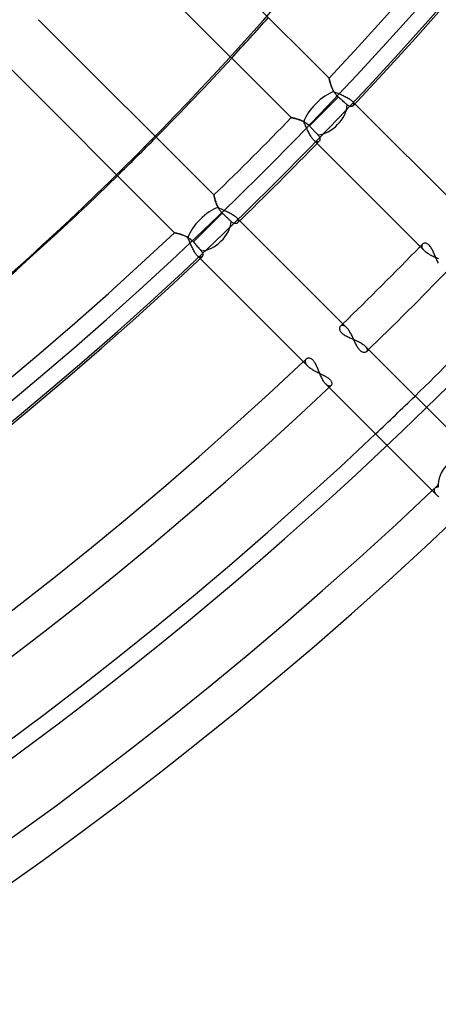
# Model space of a CAD drawing. Header units: millimetres. Extents: x -288 to 288, y -288 to 288.
# Tile 42 of 58: x 145 to 171, y -212 to -151. Entities that reach past the tile are written whole.
import ezdxf

# ---------------------------------------------------------------- set-up
doc = ezdxf.new("R2010")
doc.units = ezdxf.units.MM
doc.layers.add('MAIN-1', color=7, linetype='Continuous')
doc.layers.add('MAIN-2', color=7, linetype='Continuous')

msp = doc.modelspace()

# ---------------------------------------------------------------- linework, layer by layer
at = {"layer": 'MAIN-1'}
for p, q in [((163.729, -154.141), (152.857, -143.269)), ((150.518, -145.724), (161.386, -156.592)), ((156.592, -161.386), (145.724, -150.518)), ((143.269, -152.857), (154.141, -163.729)), ((163.729, -154.142), (163.729, -154.141)), ((163.73, -154.147), (163.729, -154.142)), ((163.732, -154.156), (163.73, -154.147)), ((163.735, -154.167), (163.732, -154.156)), ((163.738, -154.182), (163.735, -154.167)), ((163.742, -154.2), (163.738, -154.182)), ((163.746, -154.22), (163.742, -154.2)), ((163.752, -154.244), (163.746, -154.22)), ((163.758, -154.27), (163.752, -154.244)), ((163.765, -154.298), (163.758, -154.27)), ((163.772, -154.329), (163.765, -154.298)), ((163.781, -154.362), (163.772, -154.329)), ((163.79, -154.397), (163.781, -154.362)), ((163.8, -154.434), (163.79, -154.397)), ((163.811, -154.472), (163.8, -154.434)), ((163.823, -154.512), (163.811, -154.472)), ((163.836, -154.553), (163.823, -154.512)), ((163.85, -154.594), (163.836, -154.553)), ((163.865, -154.637), (163.85, -154.594)), ((163.881, -154.681), (163.865, -154.637)), ((163.898, -154.725), (163.881, -154.681)), ((163.916, -154.769), (163.898, -154.725)), ((163.936, -154.813), (163.916, -154.769)), ((163.957, -154.858), (163.936, -154.813)), ((163.979, -154.903), (163.957, -154.858)), ((164.003, -154.947), (163.979, -154.903)), ((164.029, -154.991), (164.003, -154.947)), ((164.056, -155.035), (164.029, -154.991)), ((164.085, -155.079), (164.056, -155.035)), ((164.117, -155.122), (164.085, -155.079)), ((164.297, -155.315), (163.402, -156.21)), ((164.15, -155.163), (164.117, -155.122)), ((164.184, -155.204), (164.15, -155.163)), ((164.22, -155.242), (164.184, -155.204)), ((164.258, -155.279), (164.22, -155.242)), ((164.297, -155.315), (164.258, -155.279)), ((164.356, -155.366), (164.297, -155.315)), ((164.415, -155.417), (164.356, -155.366)), ((164.472, -155.467), (164.415, -155.417)), ((164.527, -155.514), (164.472, -155.467)), ((164.579, -155.559), (164.527, -155.514)), ((164.63, -155.604), (164.579, -155.559)), ((164.682, -155.649), (164.63, -155.604)), ((164.731, -155.692), (164.682, -155.649)), ((163.402, -156.21), (162.508, -157.104)), ((164.778, -155.732), (164.731, -155.692)), ((164.82, -155.77), (164.778, -155.732)), ((164.859, -155.803), (164.82, -155.77)), ((164.889, -155.827), (164.859, -155.803)), ((164.918, -155.848), (164.889, -155.827)), ((164.946, -155.865), (164.918, -155.848)), ((164.975, -155.879), (164.946, -155.865)), ((165.002, -155.889), (164.975, -155.879)), ((165.029, -155.897), (165.002, -155.889)), ((165.055, -155.902), (165.029, -155.897)), ((165.08, -155.905), (165.055, -155.902)), ((165.105, -155.905), (165.08, -155.905)), ((165.127, -155.902), (165.105, -155.905)), ((165.149, -155.897), (165.127, -155.902)), ((165.169, -155.89), (165.149, -155.897)), ((165.187, -155.881), (165.169, -155.89)), ((165.203, -155.87), (165.187, -155.881)), ((165.217, -155.857), (165.203, -155.87)), ((171.984, -162.395), (165.328, -155.739)), ((161.386, -156.592), (161.388, -156.592)), ((161.388, -156.592), (161.394, -156.593)), ((161.394, -156.593), (161.403, -156.595)), ((161.403, -156.595), (161.417, -156.598)), ((161.417, -156.598), (161.433, -156.601)), ((161.433, -156.601), (161.454, -156.606)), ((161.454, -156.606), (161.478, -156.611)), ((161.478, -156.611), (161.505, -156.617)), ((161.505, -156.617), (161.534, -156.623)), ((161.534, -156.623), (161.567, -156.631)), ((161.567, -156.631), (161.602, -156.639)), ((161.602, -156.639), (161.64, -156.649)), ((161.64, -156.649), (161.679, -156.659)), ((161.679, -156.659), (161.721, -156.671)), ((161.721, -156.671), (161.764, -156.684)), ((161.764, -156.684), (161.808, -156.697)), ((161.808, -156.697), (161.854, -156.712)), ((161.854, -156.712), (161.901, -156.729)), ((161.901, -156.729), (161.948, -156.746)), ((161.948, -156.746), (161.995, -156.765)), ((161.995, -156.765), (162.044, -156.786)), ((162.044, -156.786), (162.092, -156.808)), ((162.092, -156.808), (162.141, -156.833)), ((162.141, -156.833), (162.189, -156.859)), ((162.189, -156.859), (162.238, -156.887)), ((162.238, -156.887), (162.286, -156.918)), ((162.286, -156.918), (162.333, -156.951)), ((162.333, -156.951), (162.38, -156.986)), ((162.38, -156.986), (162.424, -157.024)), ((162.424, -157.024), (162.467, -157.063)), ((162.467, -157.063), (162.508, -157.104)), ((162.508, -157.104), (162.547, -157.145)), ((162.547, -157.145), (162.587, -157.187)), ((162.587, -157.187), (162.627, -157.229)), ((162.627, -157.229), (162.667, -157.271)), ((162.667, -157.271), (162.706, -157.312)), ((162.706, -157.312), (162.743, -157.352)), ((162.743, -157.352), (162.779, -157.389)), ((162.779, -157.389), (162.814, -157.426)), ((162.814, -157.426), (162.849, -157.463)), ((162.849, -157.463), (162.884, -157.5)), ((162.884, -157.5), (162.919, -157.536)), ((162.919, -157.536), (162.952, -157.571)), ((162.952, -157.571), (162.984, -157.604)), ((162.984, -157.604), (163.013, -157.635)), ((163.013, -157.635), (163.041, -157.664)), ((163.041, -157.664), (163.068, -157.695)), ((163.068, -157.695), (163.092, -157.726)), ((163.092, -157.726), (163.112, -157.757)), ((163.112, -157.757), (163.129, -157.788)), ((163.126, -158.042), (163.113, -158.058)), ((163.138, -158.023), (163.126, -158.042)), ((163.129, -157.788), (163.142, -157.818)), ((163.147, -158.003), (163.138, -158.023)), ((163.142, -157.818), (163.152, -157.848)), ((163.155, -157.981), (163.147, -158.003)), ((163.152, -157.848), (163.158, -157.877)), ((163.159, -157.957), (163.155, -157.981)), ((163.158, -157.877), (163.161, -157.905)), ((163.162, -157.932), (163.159, -157.957)), ((163.161, -157.905), (163.162, -157.932)), ((162.984, -158.19), (169.612, -164.818)), ((156.592, -161.388), (156.592, -161.386)), ((156.593, -161.392), (156.592, -161.388)), ((156.595, -161.4), (156.593, -161.392)), ((156.597, -161.41), (156.595, -161.4)), ((156.599, -161.424), (156.597, -161.41)), ((156.603, -161.44), (156.599, -161.424)), ((156.607, -161.459), (156.603, -161.44)), ((156.611, -161.481), (156.607, -161.459)), ((156.617, -161.505), (156.611, -161.481)), ((156.622, -161.531), (156.617, -161.505)), ((156.629, -161.56), (156.622, -161.531)), ((156.636, -161.59), (156.629, -161.56)), ((156.644, -161.622), (156.636, -161.59)), ((156.653, -161.657), (156.644, -161.622)), ((156.663, -161.693), (156.653, -161.657)), ((156.674, -161.73), (156.663, -161.693)), ((156.685, -161.768), (156.674, -161.73)), ((156.697, -161.808), (156.685, -161.768)), ((156.711, -161.849), (156.697, -161.808)), ((156.725, -161.89), (156.711, -161.849)), ((156.74, -161.932), (156.725, -161.89)), ((156.757, -161.974), (156.74, -161.932)), ((156.774, -162.017), (156.757, -161.974)), ((156.793, -162.06), (156.774, -162.017)), ((156.813, -162.103), (156.793, -162.06)), ((156.835, -162.146), (156.813, -162.103)), ((156.858, -162.188), (156.835, -162.146)), ((156.883, -162.231), (156.858, -162.188)), ((156.91, -162.273), (156.883, -162.231)), ((156.938, -162.315), (156.91, -162.273)), ((156.968, -162.356), (156.938, -162.315)), ((157, -162.396), (156.968, -162.356)), ((157.033, -162.435), (157, -162.396)), ((157.104, -162.508), (156.21, -163.402)), ((157.068, -162.472), (157.033, -162.435)), ((157.104, -162.508), (157.068, -162.472)), ((157.136, -162.539), (157.104, -162.508)), ((157.169, -162.57), (157.136, -162.539)), ((157.202, -162.602), (157.169, -162.57)), ((157.236, -162.633), (157.202, -162.602)), ((157.269, -162.665), (157.236, -162.633)), ((157.301, -162.696), (157.269, -162.665)), ((157.333, -162.726), (157.301, -162.696)), ((157.364, -162.755), (157.333, -162.726)), ((157.393, -162.783), (157.364, -162.755)), ((157.422, -162.81), (157.393, -162.783)), ((157.451, -162.838), (157.422, -162.81)), ((157.481, -162.866), (157.451, -162.838)), ((157.51, -162.894), (157.481, -162.866)), ((157.538, -162.921), (157.51, -162.894)), ((157.566, -162.947), (157.538, -162.921)), ((157.592, -162.972), (157.566, -162.947)), ((157.618, -162.996), (157.592, -162.972)), ((157.642, -163.019), (157.618, -162.996)), ((164.818, -169.612), (158.19, -162.984)), ((156.21, -163.402), (155.315, -164.297)), ((157.664, -163.041), (157.642, -163.019)), ((157.695, -163.068), (157.664, -163.041)), ((157.726, -163.092), (157.695, -163.068)), ((157.757, -163.112), (157.726, -163.092)), ((157.787, -163.128), (157.757, -163.112)), ((157.817, -163.141), (157.787, -163.128)), ((157.847, -163.151), (157.817, -163.141)), ((157.875, -163.158), (157.847, -163.151)), ((157.903, -163.161), (157.875, -163.158)), ((157.93, -163.162), (157.903, -163.161)), ((157.955, -163.16), (157.93, -163.162)), ((157.98, -163.155), (157.955, -163.16)), ((158.002, -163.148), (157.98, -163.155)), ((158.023, -163.138), (158.002, -163.148)), ((158.041, -163.127), (158.023, -163.138)), ((158.058, -163.113), (158.041, -163.127)), ((154.141, -163.729), (154.143, -163.729)), ((154.143, -163.729), (154.149, -163.731)), ((154.149, -163.731), (154.159, -163.733)), ((154.159, -163.733), (154.174, -163.736)), ((154.174, -163.736), (154.192, -163.74)), ((154.192, -163.74), (154.214, -163.745)), ((154.214, -163.745), (154.24, -163.751)), ((154.24, -163.751), (154.269, -163.758)), ((154.269, -163.758), (154.301, -163.765)), ((154.301, -163.765), (154.336, -163.774)), ((154.336, -163.774), (154.374, -163.784)), ((154.374, -163.784), (154.414, -163.795)), ((154.414, -163.795), (154.457, -163.807)), ((154.457, -163.807), (154.501, -163.82)), ((154.501, -163.82), (154.546, -163.834)), ((154.546, -163.834), (154.594, -163.849)), ((154.594, -163.849), (154.642, -163.866)), ((154.642, -163.866), (154.69, -163.884)), ((154.69, -163.884), (154.74, -163.904)), ((154.74, -163.904), (154.79, -163.925)), ((154.79, -163.925), (154.84, -163.948)), ((154.84, -163.948), (154.891, -163.973)), ((154.891, -163.973), (154.941, -164)), ((154.941, -164), (154.992, -164.029)), ((154.992, -164.029), (155.042, -164.06)), ((155.042, -164.06), (155.091, -164.094)), ((155.091, -164.094), (155.14, -164.131)), ((155.14, -164.131), (155.186, -164.169)), ((155.186, -164.169), (155.231, -164.21)), ((155.231, -164.21), (155.274, -164.253)), ((155.274, -164.253), (155.315, -164.297)), ((155.315, -164.297), (155.366, -164.356)), ((155.366, -164.356), (155.417, -164.415)), ((155.417, -164.415), (155.467, -164.472)), ((155.467, -164.472), (155.514, -164.527)), ((155.514, -164.527), (155.559, -164.579)), ((155.559, -164.579), (155.604, -164.63)), ((155.604, -164.63), (155.649, -164.682)), ((155.649, -164.682), (155.692, -164.731)), ((155.692, -164.731), (155.732, -164.778)), ((155.732, -164.778), (155.77, -164.82)), ((155.77, -164.82), (155.803, -164.859)), ((169.612, -164.818), (169.649, -164.853)), ((155.739, -165.328), (162.395, -171.984)), ((155.803, -164.859), (155.827, -164.889)), ((155.827, -164.889), (155.848, -164.918)), ((155.848, -164.918), (155.865, -164.947)), ((155.869, -165.203), (155.857, -165.217)), ((155.865, -164.947), (155.879, -164.976)), ((155.88, -165.188), (155.869, -165.203)), ((155.879, -164.976), (155.89, -165.004)), ((155.889, -165.17), (155.88, -165.188)), ((155.897, -165.15), (155.889, -165.17)), ((155.89, -165.004), (155.898, -165.031)), ((155.902, -165.129), (155.897, -165.15)), ((155.898, -165.031), (155.903, -165.057)), ((155.904, -165.107), (155.902, -165.129)), ((155.903, -165.057), (155.905, -165.083)), ((155.905, -165.083), (155.904, -165.107)), ((169.649, -164.853), (169.69, -164.888)), ((169.69, -164.888), (169.734, -164.922)), ((169.734, -164.922), (169.783, -164.957)), ((169.783, -164.957), (169.834, -164.991)), ((169.834, -164.991), (169.888, -165.024)), ((169.888, -165.024), (169.944, -165.057)), ((169.944, -165.057), (170.003, -165.089)), ((170.003, -165.089), (170.063, -165.121)), ((170.063, -165.121), (170.124, -165.152)), ((170.124, -165.152), (170.187, -165.183)), ((170.187, -165.183), (170.251, -165.213)), ((170.251, -165.213), (170.315, -165.243)), ((170.315, -165.243), (170.379, -165.272)), ((170.379, -165.272), (170.443, -165.302)), ((170.443, -165.302), (170.506, -165.331)), ((164.853, -169.65), (164.818, -169.612)), ((164.888, -169.691), (164.853, -169.65)), ((164.923, -169.736), (164.888, -169.691)), ((164.958, -169.785), (164.923, -169.736)), ((164.993, -169.837), (164.958, -169.785)), ((165.026, -169.891), (164.993, -169.837)), ((165.059, -169.948), (165.026, -169.891)), ((165.092, -170.007), (165.059, -169.948)), ((165.123, -170.067), (165.092, -170.007)), ((165.155, -170.13), (165.123, -170.067)), ((165.185, -170.193), (165.155, -170.13)), ((165.216, -170.257), (165.185, -170.193)), ((165.245, -170.321), (165.216, -170.257)), ((165.275, -170.385), (165.245, -170.321)), ((165.304, -170.449), (165.275, -170.385)), ((165.334, -170.513), (165.304, -170.449)), ((165.363, -170.575), (165.334, -170.513)), ((165.393, -170.636), (165.363, -170.575)), ((165.423, -170.696), (165.393, -170.636)), ((165.454, -170.753), (165.423, -170.696)), ((165.485, -170.809), (165.454, -170.753)), ((165.517, -170.861), (165.485, -170.809)), ((165.55, -170.91), (165.517, -170.861)), ((165.584, -170.954), (165.55, -170.91)), ((165.618, -170.995), (165.584, -170.954)), ((165.653, -171.031), (165.618, -170.995)), ((165.689, -171.063), (165.653, -171.031)), ((165.725, -171.09), (165.689, -171.063)), ((165.76, -171.111), (165.725, -171.09)), ((165.796, -171.128), (165.76, -171.111)), ((165.83, -171.141), (165.796, -171.128)), ((165.863, -171.149), (165.83, -171.141)), ((165.895, -171.153), (165.863, -171.149)), ((165.926, -171.153), (165.895, -171.153)), ((165.955, -171.15), (165.926, -171.153)), ((165.982, -171.143), (165.955, -171.15)), ((166.007, -171.133), (165.982, -171.143)), ((166.029, -171.12), (166.007, -171.133)), ((166.049, -171.104), (166.029, -171.12)), ((172.809, -177.603), (166.181, -170.976)), ((162.395, -171.984), (162.433, -172.02)), ((162.433, -172.02), (162.475, -172.056)), ((162.475, -172.056), (162.52, -172.091)), ((162.52, -172.091), (162.569, -172.127)), ((162.569, -172.127), (162.62, -172.162)), ((162.62, -172.162), (162.674, -172.196)), ((162.674, -172.196), (162.73, -172.23)), ((162.73, -172.23), (162.788, -172.263)), ((162.788, -172.263), (162.848, -172.295)), ((162.848, -172.295), (162.908, -172.327)), ((162.908, -172.327), (162.97, -172.359)), ((162.97, -172.359), (163.032, -172.39)), ((163.032, -172.39), (163.095, -172.421)), ((163.095, -172.421), (163.157, -172.451)), ((163.157, -172.451), (163.219, -172.481)), ((163.219, -172.481), (163.281, -172.511)), ((163.281, -172.511), (163.341, -172.542)), ((163.341, -172.542), (163.401, -172.572)), ((163.401, -172.572), (163.459, -172.603)), ((163.459, -172.603), (163.515, -172.634)), ((163.515, -172.634), (163.568, -172.666)), ((163.568, -172.666), (163.619, -172.699)), ((163.619, -172.699), (163.666, -172.732)), ((163.666, -172.732), (163.709, -172.765)), ((163.709, -172.765), (163.748, -172.799)), ((163.733, -173.321), (170.387, -179.976)), ((163.748, -172.799), (163.783, -172.834)), ((163.783, -172.834), (163.814, -172.869)), ((163.814, -172.869), (163.84, -172.905)), ((163.84, -172.905), (163.86, -172.939)), ((163.866, -173.193), (163.851, -173.21)), ((163.86, -172.939), (163.877, -172.974)), ((163.879, -173.173), (163.866, -173.193)), ((163.877, -172.974), (163.888, -173.007)), ((163.889, -173.151), (163.879, -173.173)), ((163.888, -173.007), (163.896, -173.039)), ((163.896, -173.126), (163.889, -173.151)), ((163.896, -173.039), (163.9, -173.07)), ((163.899, -173.099), (163.896, -173.126)), ((163.9, -173.07), (163.899, -173.099)), ((170.387, -179.976), (170.419, -180.006)), ((170.419, -180.006), (170.454, -180.037)), ((170.454, -180.037), (170.492, -180.067)), ((170.492, -180.067), (170.532, -180.098))]:
    msp.add_line(p, q, dxfattribs=at)
for radius, start, end in [(224.87, 316.72776, 0), (227.13, 316.66995, 0), (224.87, 314.13622, 315.8638), (227.13, 314.09829, 315.90167), (224.87, 226.72778, 313.27226), (236.17, 314.17753, 315.82243), (227.13, 226.66997, 313.33007), (238.43, 314.14092, 315.85904), (242.5, 314.19901, 315.801), (236.17, 226.6451, 313.35493), (238.43, 226.59044, 313.40959), (242.5, 226.60213, 313.39785), (247.47, 226.56993, 313.43005), (249.73, 226.47253, 313.52745)]:
    msp.add_arc((0, 0), radius, start, end, dxfattribs=at)
for centre, major_axis, ratio, start_param, end_param in [((-39.614, 55.024), (-169.237, 232.935), 0.809017, -3.009242, -2.980289), ((163.402, -156.21), (1.199, 1.199), 0.697531, -2.429504, -0.679451), ((-39.614, 55.024), (-169.237, 232.935), 0.809017, -3.141593, -3.023736), ((156.21, -163.402), (1.199, 1.199), 0.697531, -2.462141, -0.712089)]:
    msp.add_ellipse(centre, major_axis=major_axis, ratio=ratio, start_param=start_param, end_param=end_param, dxfattribs=at)
at = {"layer": 'MAIN-2'}
for p, q in [((163.729, -154.141), (163.729, -154.143)), ((163.729, -154.143), (163.731, -154.15)), ((163.731, -154.15), (163.733, -154.161)), ((163.733, -154.161), (163.736, -154.176)), ((163.736, -154.176), (163.741, -154.195)), ((163.741, -154.195), (163.746, -154.219)), ((163.746, -154.219), (163.752, -154.246)), ((163.752, -154.246), (163.759, -154.276)), ((163.759, -154.276), (163.768, -154.31)), ((163.768, -154.31), (163.777, -154.347)), ((163.777, -154.347), (163.787, -154.387)), ((163.787, -154.387), (163.799, -154.429)), ((163.799, -154.429), (163.811, -154.473)), ((163.811, -154.473), (163.825, -154.519)), ((163.825, -154.519), (163.841, -154.567)), ((163.841, -154.567), (163.857, -154.616)), ((163.857, -154.616), (163.875, -154.666)), ((163.875, -154.666), (163.894, -154.716)), ((163.894, -154.716), (163.915, -154.767)), ((163.915, -154.767), (163.938, -154.819)), ((163.938, -154.819), (163.963, -154.871)), ((163.963, -154.871), (163.99, -154.923)), ((163.99, -154.923), (164.019, -154.975)), ((164.019, -154.975), (164.08, -155.002)), ((164.08, -155.002), (164.143, -155.029)), ((164.143, -155.029), (164.208, -155.055)), ((164.208, -155.055), (164.273, -155.082)), ((164.273, -155.082), (164.34, -155.109)), ((164.34, -155.109), (164.407, -155.136)), ((164.407, -155.136), (164.474, -155.164)), ((164.474, -155.164), (164.542, -155.193)), ((164.542, -155.193), (164.608, -155.222)), ((164.608, -155.222), (164.673, -155.252)), ((164.673, -155.252), (164.736, -155.282)), ((164.736, -155.282), (164.797, -155.314)), ((164.797, -155.314), (164.856, -155.346)), ((164.856, -155.346), (164.912, -155.378)), ((164.912, -155.378), (164.964, -155.411)), ((164.964, -155.411), (165.013, -155.445)), ((165.013, -155.445), (165.058, -155.479)), ((165.058, -155.479), (165.099, -155.513)), ((165.099, -155.513), (165.135, -155.547)), ((165.328, -155.739), (165.135, -155.547)), ((165.135, -155.547), (165.159, -155.572)), ((165.159, -155.572), (165.18, -155.597)), ((165.18, -155.597), (165.198, -155.621)), ((165.198, -155.621), (165.214, -155.645)), ((165.214, -155.645), (165.227, -155.669)), ((165.227, -155.669), (165.237, -155.692)), ((165.229, -155.843), (165.217, -155.857)), ((165.238, -155.828), (165.229, -155.843)), ((165.237, -155.692), (165.245, -155.714)), ((165.245, -155.812), (165.238, -155.828)), ((165.245, -155.714), (165.25, -155.735)), ((165.249, -155.794), (165.245, -155.812)), ((165.252, -155.776), (165.249, -155.794)), ((165.25, -155.735), (165.252, -155.756)), ((165.252, -155.756), (165.252, -155.776)), ((161.389, -156.593), (161.386, -156.592)), ((161.398, -156.594), (161.389, -156.593)), ((161.412, -156.597), (161.398, -156.594)), ((161.432, -156.601), (161.412, -156.597)), ((161.458, -156.606), (161.432, -156.601)), ((161.488, -156.613), (161.458, -156.606)), ((161.523, -156.621), (161.488, -156.613)), ((161.563, -156.63), (161.523, -156.621)), ((161.606, -156.64), (161.563, -156.63)), ((161.652, -156.652), (161.606, -156.64)), ((161.702, -156.666), (161.652, -156.652)), ((161.755, -156.681), (161.702, -156.666)), ((161.81, -156.698), (161.755, -156.681)), ((161.866, -156.717), (161.81, -156.698)), ((161.924, -156.737), (161.866, -156.717)), ((161.983, -156.76), (161.924, -156.737)), ((162.042, -156.785), (161.983, -156.76)), ((162.102, -156.813), (162.042, -156.785)), ((162.161, -156.843), (162.102, -156.813)), ((162.19, -156.904), (162.161, -156.843)), ((162.219, -156.967), (162.19, -156.904)), ((162.247, -157.031), (162.219, -156.967)), ((162.276, -157.096), (162.247, -157.031)), ((162.304, -157.162), (162.276, -157.096)), ((162.333, -157.229), (162.304, -157.162)), ((162.363, -157.296), (162.333, -157.229)), ((162.393, -157.363), (162.363, -157.296)), ((162.424, -157.43), (162.393, -157.363)), ((162.456, -157.496), (162.424, -157.43)), ((162.488, -157.56), (162.456, -157.496)), ((162.521, -157.622), (162.488, -157.56)), ((162.555, -157.682), (162.521, -157.622)), ((162.589, -157.74), (162.555, -157.682)), ((162.624, -157.794), (162.589, -157.74)), ((162.659, -157.845), (162.624, -157.794)), ((162.695, -157.892), (162.659, -157.845)), ((162.731, -157.934), (162.695, -157.892)), ((162.767, -157.972), (162.731, -157.934)), ((162.767, -157.972), (162.984, -158.19)), ((162.795, -157.999), (162.767, -157.972)), ((162.823, -158.023), (162.795, -157.999)), ((162.851, -158.044), (162.823, -158.023)), ((162.878, -158.061), (162.851, -158.044)), ((162.904, -158.075), (162.878, -158.061)), ((162.93, -158.086), (162.904, -158.075)), ((162.955, -158.094), (162.93, -158.086)), ((162.979, -158.099), (162.955, -158.094)), ((163.002, -158.101), (162.979, -158.099)), ((163.024, -158.101), (163.002, -158.101)), ((163.045, -158.097), (163.024, -158.101)), ((163.064, -158.091), (163.045, -158.097)), ((163.082, -158.082), (163.064, -158.091)), ((163.098, -158.071), (163.082, -158.082)), ((163.113, -158.058), (163.098, -158.071)), ((156.592, -161.386), (156.592, -161.389)), ((156.592, -161.389), (156.594, -161.398)), ((156.594, -161.398), (156.597, -161.412)), ((156.597, -161.412), (156.601, -161.432)), ((156.601, -161.432), (156.606, -161.458)), ((156.606, -161.458), (156.613, -161.488)), ((156.613, -161.488), (156.621, -161.523)), ((156.621, -161.523), (156.63, -161.562)), ((156.63, -161.562), (156.64, -161.605)), ((156.64, -161.605), (156.652, -161.652)), ((156.652, -161.652), (156.666, -161.702)), ((156.666, -161.702), (156.681, -161.755)), ((156.681, -161.755), (156.698, -161.81)), ((156.698, -161.81), (156.716, -161.866)), ((156.716, -161.866), (156.737, -161.924)), ((156.737, -161.924), (156.76, -161.982)), ((156.76, -161.982), (156.785, -162.041)), ((156.785, -162.041), (156.813, -162.101)), ((156.813, -162.101), (156.843, -162.161)), ((156.843, -162.161), (156.904, -162.19)), ((156.904, -162.19), (156.966, -162.218)), ((156.966, -162.218), (157.029, -162.247)), ((157.029, -162.247), (157.094, -162.275)), ((157.094, -162.275), (157.16, -162.304)), ((157.16, -162.304), (157.227, -162.333)), ((157.227, -162.333), (157.294, -162.362)), ((157.294, -162.362), (157.361, -162.392)), ((157.361, -162.392), (157.428, -162.423)), ((157.428, -162.423), (157.494, -162.455)), ((157.494, -162.455), (157.558, -162.487)), ((157.558, -162.487), (157.621, -162.52)), ((157.621, -162.52), (157.681, -162.554)), ((157.681, -162.554), (157.738, -162.588)), ((157.738, -162.588), (157.793, -162.623)), ((157.793, -162.623), (157.844, -162.659)), ((157.844, -162.659), (157.891, -162.695)), ((157.891, -162.695), (157.934, -162.73)), ((157.934, -162.73), (157.972, -162.767)), ((158.19, -162.984), (157.972, -162.767)), ((157.972, -162.767), (157.994, -162.789)), ((157.994, -162.789), (158.013, -162.811)), ((158.013, -162.811), (158.031, -162.833)), ((158.031, -162.833), (158.047, -162.855)), ((158.047, -162.855), (158.06, -162.876)), ((158.06, -162.876), (158.072, -162.897)), ((158.072, -162.897), (158.081, -162.918)), ((158.081, -162.918), (158.089, -162.938)), ((158.089, -162.938), (158.095, -162.957)), ((158.095, -162.957), (158.099, -162.976)), ((158.099, -162.976), (158.101, -162.995)), ((158.101, -163.012), (158.1, -163.029)), ((158.101, -162.995), (158.101, -163.012)), ((158.069, -163.101), (158.058, -163.113)), ((158.078, -163.089), (158.069, -163.101)), ((158.086, -163.075), (158.078, -163.089)), ((158.092, -163.061), (158.086, -163.075)), ((158.097, -163.045), (158.092, -163.061)), ((158.1, -163.029), (158.097, -163.045)), ((154.143, -163.729), (154.141, -163.729)), ((154.15, -163.731), (154.143, -163.729)), ((154.161, -163.733), (154.15, -163.731)), ((154.176, -163.737), (154.161, -163.733)), ((154.196, -163.741), (154.176, -163.737)), ((154.219, -163.746), (154.196, -163.741)), ((154.247, -163.752), (154.219, -163.746)), ((154.277, -163.76), (154.247, -163.752)), ((154.311, -163.768), (154.277, -163.76)), ((154.348, -163.777), (154.311, -163.768)), ((154.388, -163.787), (154.348, -163.777)), ((154.43, -163.799), (154.388, -163.787)), ((154.474, -163.812), (154.43, -163.799)), ((154.52, -163.826), (154.474, -163.812)), ((154.568, -163.841), (154.52, -163.826)), ((154.617, -163.858), (154.568, -163.841)), ((154.667, -163.876), (154.617, -163.858)), ((154.718, -163.895), (154.667, -163.876)), ((154.769, -163.916), (154.718, -163.895)), ((154.82, -163.939), (154.769, -163.916)), ((154.872, -163.964), (154.82, -163.939)), ((154.924, -163.99), (154.872, -163.964)), ((154.975, -164.019), (154.924, -163.99)), ((155.002, -164.081), (154.975, -164.019)), ((155.029, -164.144), (155.002, -164.081)), ((155.055, -164.208), (155.029, -164.144)), ((155.082, -164.274), (155.055, -164.208)), ((155.109, -164.341), (155.082, -164.274)), ((155.137, -164.408), (155.109, -164.341)), ((155.165, -164.475), (155.137, -164.408)), ((155.193, -164.542), (155.165, -164.475)), ((155.222, -164.608), (155.193, -164.542)), ((155.252, -164.673), (155.222, -164.608)), ((155.283, -164.736), (155.252, -164.673)), ((155.314, -164.798), (155.283, -164.736)), ((155.346, -164.856), (155.314, -164.798)), ((169.474, -164.537), (169.473, -164.561)), ((169.473, -164.561), (169.475, -164.586)), ((169.477, -164.514), (169.474, -164.537)), ((169.475, -164.586), (169.48, -164.613)), ((169.484, -164.492), (169.477, -164.514)), ((169.48, -164.613), (169.489, -164.64)), ((169.494, -164.472), (169.484, -164.492)), ((169.489, -164.64), (169.501, -164.668)), ((169.505, -164.453), (169.494, -164.472)), ((169.501, -164.668), (169.516, -164.697)), ((169.52, -164.436), (169.505, -164.453)), ((169.516, -164.697), (169.535, -164.727)), ((169.54, -164.419), (169.52, -164.436)), ((169.535, -164.727), (169.557, -164.757)), ((169.562, -164.404), (169.54, -164.419)), ((169.557, -164.757), (169.583, -164.787)), ((169.587, -164.392), (169.562, -164.404)), ((169.583, -164.787), (169.612, -164.818)), ((169.615, -164.383), (169.587, -164.392)), ((169.645, -164.378), (169.615, -164.383)), ((169.677, -164.376), (169.645, -164.378)), ((169.71, -164.379), (169.677, -164.376)), ((169.745, -164.385), (169.71, -164.379)), ((169.78, -164.397), (169.745, -164.385)), ((169.816, -164.413), (169.78, -164.397)), ((169.853, -164.435), (169.816, -164.413)), ((169.89, -164.461), (169.853, -164.435)), ((169.926, -164.494), (169.89, -164.461)), ((169.961, -164.53), (169.926, -164.494)), ((169.995, -164.572), (169.961, -164.53)), ((170.029, -164.618), (169.995, -164.572)), ((170.062, -164.669), (170.029, -164.618)), ((170.093, -164.722), (170.062, -164.669)), ((170.124, -164.779), (170.093, -164.722)), ((170.153, -164.838), (170.124, -164.779)), ((170.182, -164.899), (170.153, -164.838)), ((155.379, -164.912), (155.346, -164.856)), ((155.412, -164.965), (155.379, -164.912)), ((155.445, -165.013), (155.412, -164.965)), ((155.479, -165.058), (155.445, -165.013)), ((155.513, -165.099), (155.479, -165.058)), ((155.547, -165.135), (155.513, -165.099)), ((155.547, -165.135), (155.739, -165.328)), ((155.572, -165.159), (155.547, -165.135)), ((155.597, -165.18), (155.572, -165.159)), ((155.621, -165.198), (155.597, -165.18)), ((155.645, -165.214), (155.621, -165.198)), ((155.669, -165.227), (155.645, -165.214)), ((155.692, -165.237), (155.669, -165.227)), ((155.714, -165.245), (155.692, -165.237)), ((155.735, -165.25), (155.714, -165.245)), ((155.756, -165.252), (155.735, -165.25)), ((155.776, -165.252), (155.756, -165.252)), ((155.794, -165.249), (155.776, -165.252)), ((155.812, -165.245), (155.794, -165.249)), ((155.828, -165.238), (155.812, -165.245)), ((155.843, -165.228), (155.828, -165.238)), ((155.857, -165.217), (155.843, -165.228)), ((170.211, -164.961), (170.182, -164.899)), ((170.239, -165.025), (170.211, -164.961)), ((170.268, -165.09), (170.239, -165.025)), ((170.296, -165.156), (170.268, -165.09)), ((170.325, -165.222), (170.296, -165.156)), ((170.355, -165.289), (170.325, -165.222)), ((170.385, -165.356), (170.355, -165.289)), ((170.416, -165.423), (170.385, -165.356)), ((170.447, -165.488), (170.416, -165.423)), ((170.48, -165.552), (170.447, -165.488)), ((170.512, -165.615), (170.48, -165.552)), ((164.378, -169.647), (164.376, -169.679)), ((164.376, -169.679), (164.379, -169.712)), ((164.383, -169.617), (164.378, -169.647)), ((164.379, -169.712), (164.386, -169.746)), ((164.391, -169.589), (164.383, -169.617)), ((164.403, -169.563), (164.391, -169.589)), ((164.418, -169.54), (164.403, -169.563)), ((164.436, -169.52), (164.418, -169.54)), ((164.45, -169.508), (164.436, -169.52)), ((164.464, -169.498), (164.45, -169.508)), ((164.479, -169.49), (164.464, -169.498)), ((164.495, -169.483), (164.479, -169.49)), ((164.513, -169.478), (164.495, -169.483)), ((164.531, -169.474), (164.513, -169.478)), ((164.55, -169.473), (164.531, -169.474)), ((164.569, -169.473), (164.55, -169.473)), ((164.59, -169.475), (164.569, -169.473)), ((164.61, -169.48), (164.59, -169.475)), ((164.632, -169.486), (164.61, -169.48)), ((164.654, -169.494), (164.632, -169.486)), ((164.676, -169.505), (164.654, -169.494)), ((164.699, -169.517), (164.676, -169.505)), ((164.723, -169.532), (164.699, -169.517)), ((164.746, -169.549), (164.723, -169.532)), ((164.77, -169.568), (164.746, -169.549)), ((164.794, -169.589), (164.77, -169.568)), ((164.818, -169.612), (164.794, -169.589)), ((164.386, -169.746), (164.397, -169.781)), ((164.397, -169.781), (164.413, -169.816)), ((164.413, -169.816), (164.434, -169.852)), ((164.434, -169.852), (164.46, -169.889)), ((164.46, -169.889), (164.492, -169.925)), ((164.492, -169.925), (164.529, -169.96)), ((164.529, -169.96), (164.57, -169.994)), ((164.57, -169.994), (164.615, -170.027)), ((164.615, -170.027), (164.665, -170.059)), ((164.665, -170.059), (164.718, -170.091)), ((164.718, -170.091), (164.774, -170.121)), ((164.774, -170.121), (164.833, -170.151)), ((164.833, -170.151), (164.893, -170.18)), ((164.893, -170.18), (164.955, -170.208)), ((164.955, -170.208), (165.018, -170.236)), ((165.018, -170.236), (165.083, -170.265)), ((165.083, -170.265), (165.149, -170.293)), ((165.149, -170.293), (165.216, -170.323)), ((165.216, -170.323), (165.283, -170.352)), ((165.283, -170.352), (165.351, -170.382)), ((165.351, -170.382), (165.418, -170.413)), ((165.418, -170.413), (165.484, -170.445)), ((165.484, -170.445), (165.548, -170.477)), ((165.548, -170.477), (165.611, -170.51)), ((165.611, -170.51), (165.671, -170.544)), ((165.671, -170.544), (165.729, -170.578)), ((165.729, -170.578), (165.783, -170.614)), ((165.783, -170.614), (165.835, -170.649)), ((165.835, -170.649), (165.882, -170.685)), ((165.882, -170.685), (165.925, -170.721)), ((165.925, -170.721), (165.963, -170.757)), ((166.181, -170.976), (165.963, -170.757)), ((165.963, -170.757), (165.985, -170.78)), ((165.985, -170.78), (166.004, -170.802)), ((166.004, -170.802), (166.022, -170.824)), ((166.022, -170.824), (166.037, -170.846)), ((166.037, -170.846), (166.051, -170.867)), ((166.051, -170.867), (166.063, -170.888)), ((166.063, -170.888), (166.072, -170.909)), ((166.072, -170.909), (166.08, -170.929)), ((166.08, -170.929), (166.086, -170.948)), ((166.086, -170.948), (166.09, -170.967)), ((162.321, -171.548), (162.301, -171.565)), ((162.344, -171.534), (162.321, -171.548)), ((162.369, -171.523), (162.344, -171.534)), ((162.396, -171.514), (162.369, -171.523)), ((162.424, -171.508), (162.396, -171.514)), ((162.454, -171.505), (162.424, -171.508)), ((162.485, -171.506), (162.454, -171.505)), ((162.516, -171.51), (162.485, -171.506)), ((162.549, -171.517), (162.516, -171.51)), ((162.582, -171.529), (162.549, -171.517)), ((162.616, -171.544), (162.582, -171.529)), ((162.65, -171.564), (162.616, -171.544)), ((162.684, -171.589), (162.65, -171.564)), ((166.059, -171.093), (166.049, -171.104)), ((166.069, -171.08), (166.059, -171.093)), ((166.077, -171.067), (166.069, -171.08)), ((166.083, -171.052), (166.077, -171.067)), ((166.088, -171.037), (166.083, -171.052)), ((166.091, -171.021), (166.088, -171.037)), ((166.09, -170.967), (166.092, -170.986)), ((166.092, -171.004), (166.091, -171.021)), ((166.092, -170.986), (166.092, -171.004)), ((162.247, -171.667), (162.244, -171.687)), ((162.244, -171.687), (162.244, -171.709)), ((162.244, -171.709), (162.246, -171.731)), ((162.246, -171.731), (162.25, -171.754)), ((162.251, -171.647), (162.247, -171.667)), ((162.25, -171.754), (162.257, -171.778)), ((162.258, -171.628), (162.251, -171.647)), ((162.257, -171.778), (162.266, -171.802)), ((162.266, -171.611), (162.258, -171.628)), ((162.276, -171.594), (162.266, -171.611)), ((162.266, -171.802), (162.277, -171.827)), ((162.288, -171.579), (162.276, -171.594)), ((162.277, -171.827), (162.291, -171.852)), ((162.301, -171.565), (162.288, -171.579)), ((162.291, -171.852), (162.307, -171.878)), ((162.307, -171.878), (162.326, -171.904)), ((162.326, -171.904), (162.347, -171.931)), ((162.347, -171.931), (162.37, -171.957)), ((162.37, -171.957), (162.395, -171.984)), ((162.717, -171.618), (162.684, -171.589)), ((162.749, -171.651), (162.717, -171.618)), ((162.781, -171.688), (162.749, -171.651)), ((162.811, -171.729), (162.781, -171.688)), ((162.841, -171.773), (162.811, -171.729)), ((162.87, -171.821), (162.841, -171.773)), ((162.898, -171.872), (162.87, -171.821)), ((162.925, -171.925), (162.898, -171.872)), ((162.951, -171.98), (162.925, -171.925)), ((162.977, -172.036), (162.951, -171.98)), ((163.002, -172.094), (162.977, -172.036)), ((163.026, -172.153), (163.002, -172.094)), ((163.051, -172.213), (163.026, -172.153)), ((163.076, -172.274), (163.051, -172.213)), ((163.102, -172.336), (163.076, -172.274)), ((163.127, -172.398), (163.102, -172.336)), ((163.153, -172.461), (163.127, -172.398)), ((163.18, -172.523), (163.153, -172.461)), ((163.207, -172.585), (163.18, -172.523)), ((163.235, -172.646), (163.207, -172.585)), ((163.263, -172.705), (163.235, -172.646)), ((163.292, -172.763), (163.263, -172.705)), ((163.321, -172.818), (163.292, -172.763)), ((163.351, -172.872), (163.321, -172.818)), ((163.382, -172.923), (163.351, -172.872)), ((163.413, -172.971), (163.382, -172.923)), ((163.444, -173.015), (163.413, -172.971)), ((163.475, -173.056), (163.444, -173.015)), ((163.507, -173.093), (163.475, -173.056)), ((163.539, -173.127), (163.507, -173.093)), ((163.539, -173.127), (163.733, -173.321)), ((163.564, -173.151), (163.539, -173.127)), ((163.589, -173.173), (163.564, -173.151)), ((163.614, -173.191), (163.589, -173.173)), ((163.638, -173.207), (163.614, -173.191)), ((163.662, -173.22), (163.638, -173.207)), ((163.685, -173.23), (163.662, -173.22)), ((163.707, -173.238), (163.685, -173.23)), ((163.729, -173.243), (163.707, -173.238)), ((163.75, -173.245), (163.729, -173.243)), ((163.77, -173.245), (163.75, -173.245)), ((163.788, -173.242), (163.77, -173.245)), ((163.806, -173.237), (163.788, -173.242)), ((163.822, -173.23), (163.806, -173.237)), ((163.838, -173.221), (163.822, -173.23)), ((163.851, -173.21), (163.838, -173.221)), ((170.428, -179.501), (170.406, -179.504)), ((170.452, -179.5), (170.428, -179.501)), ((170.476, -179.5), (170.452, -179.5)), ((170.5, -179.503), (170.476, -179.5)), ((170.238, -179.667), (170.237, -179.689)), ((170.237, -179.689), (170.237, -179.712)), ((170.237, -179.712), (170.241, -179.736)), ((170.242, -179.646), (170.238, -179.667)), ((170.241, -179.736), (170.246, -179.76)), ((170.249, -179.627), (170.242, -179.646)), ((170.246, -179.76), (170.255, -179.786)), ((170.257, -179.608), (170.249, -179.627)), ((170.255, -179.786), (170.266, -179.811)), ((170.267, -179.59), (170.257, -179.608)), ((170.266, -179.811), (170.279, -179.838)), ((170.279, -179.574), (170.267, -179.59)), ((170.293, -179.559), (170.279, -179.574)), ((170.279, -179.838), (170.296, -179.865)), ((170.309, -179.546), (170.293, -179.559)), ((170.296, -179.865), (170.315, -179.892)), ((170.326, -179.535), (170.309, -179.546)), ((170.315, -179.892), (170.336, -179.92)), ((170.344, -179.524), (170.326, -179.535)), ((170.336, -179.92), (170.361, -179.948)), ((170.363, -179.516), (170.344, -179.524)), ((170.361, -179.948), (170.387, -179.976)), ((170.384, -179.509), (170.363, -179.516)), ((170.406, -179.504), (170.384, -179.509))]:
    msp.add_line(p, q, dxfattribs=at)
for radius, start, end in [(243.5, 179.99998, 0), (227, 270.00002, 0), (226, 270.00002, 0), (236.17, 315.82243, 315.87211), (236.17, 314.12791, 314.17753), (236.17, 313.35493, 313.41062), (242.5, 313.39785, 314.19901), (247.47, 313.48282, 313.54762), (247.47, 313.43005, 313.48282)]:
    msp.add_arc((0, 0), radius, start, end, dxfattribs=at)
for centre, major_axis, ratio, start_param, end_param in [((-40.09, 54.679), (169.237, -232.935), 0.809017, 0, 0.314159), ((-39.614, 55.024), (-169.237, 232.935), 0.809017, -2.980289, -2.965824), ((163.402, -156.21), (1.199, 1.199), 0.406355, 0.687444, 2.467912), ((-39.614, 55.024), (-169.237, 232.935), 0.809017, -3.023736, -3.009242), ((156.21, -163.402), (1.199, 1.199), 0.406355, 0.67368, 2.454149), ((172.191, -179.382), (-1.199, 1.199), 1, -0.891161, 0.856699)]:
    msp.add_ellipse(centre, major_axis=major_axis, ratio=ratio, start_param=start_param, end_param=end_param, dxfattribs=at)

doc.saveas('drawing.dxf')
